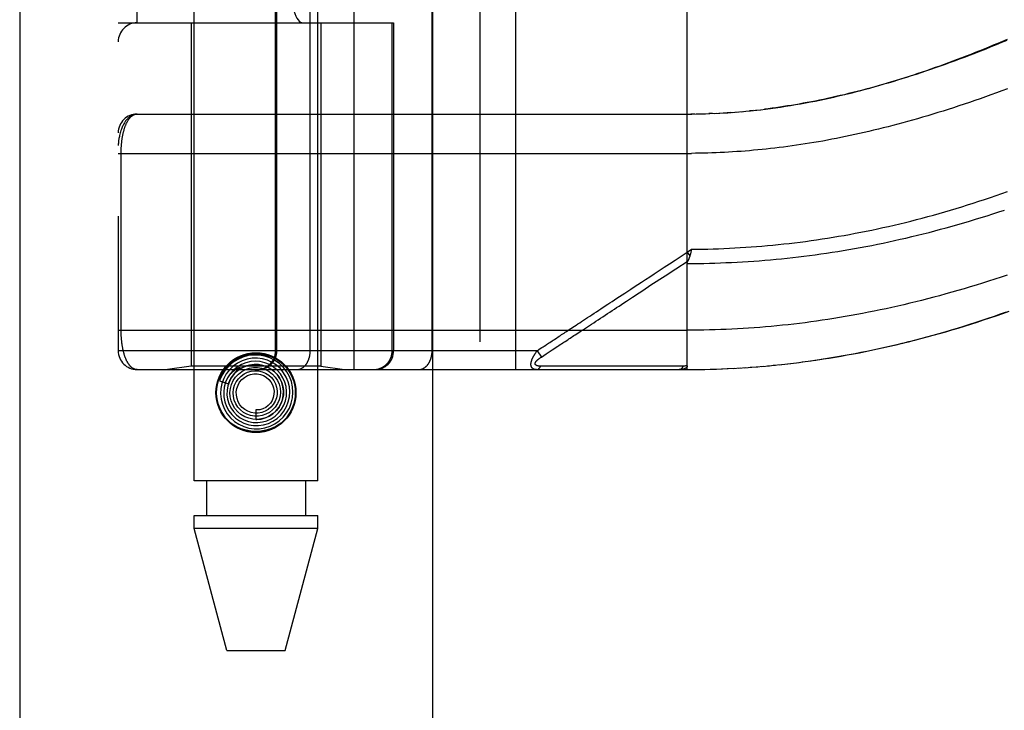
# Model space of a CAD drawing. Header units: inches. Extents: x 0 to 221, y 0 to 143.
# Tile 58 of 256: x 37.2 to 38.76, y 57.18 to 58.28. Entities that reach past the tile are written whole.
import ezdxf

# ---------------------------------------------------------------- set-up
doc = ezdxf.new("R2010")
doc.units = ezdxf.units.IN
doc.header["$LTSCALE"] = 12.142857
doc.header["$MEASUREMENT"] = 0
doc.linetypes.add('HIDDEN', pattern=[0.2, 0.1, -0.1])
doc.layers.get('0').update_dxf_attribs({"linetype": 'CONTINUOUS'})
doc.layers.add('LEFTHAND_DOOR_ASSEMBLY', color=7, linetype='CONTINUOUS')

msp = doc.modelspace()

# ---------------------------------------------------------------- linework, layer by layer
at = {"color": 3, "linetype": 'Continuous'}
msp.add_line((37.1972, 110.0793), (37.1972, 33.5496), dxfattribs=at)
at = {"layer": 'LEFTHAND_DOOR_ASSEMBLY', "color": 3, "linetype": 'Continuous'}
msp.add_line((37.853, 105.1206), (37.853, 33.7706), dxfattribs=at)
at = {"layer": 'LEFTHAND_DOOR_ASSEMBLY', "color": 8, "linetype": 'HIDDEN'}
for p, q in [((37.928, 105.1206), (37.928, 33.7706)), ((37.4745, 57.5426), (37.4745, 60.725)), ((37.6705, 57.5426), (37.6705, 60.725)), ((37.7287, 57.7193), (37.7287, 60.4218)), ((37.9852, 57.7193), (37.9852, 60.4218)), ((37.3537, 60.3918), (37.3537, 57.7493)), ((37.6037, 57.7493), (37.6037, 60.3918)), ((37.6057, 57.7493), (37.6057, 60.3918)), ((37.6587, 57.7493), (37.6587, 60.3918)), ((37.8523, 57.7493), (37.8523, 60.3918)), ((37.3837, 58.2706), (37.3837, 59.8706)), ((37.6962, 59.8706), (37.6962, 58.2706)), ((37.7421, 59.8706), (37.7421, 58.2706)), ((38.2575, 57.7193), (38.2575, 58.3841)), ((37.3537, 58.2706), (37.7912, 58.2706)), ((37.4695, 58.2706), (37.4695, 57.7246)), ((37.6755, 58.2706), (37.6755, 57.7246)), ((37.7889, 57.7493), (37.7889, 58.2706)), ((37.7912, 58.2706), (37.7912, 57.7493)), ((38.3288, 58.1282), (38.3386, 58.1289)), ((38.3359, 58.1287), (38.3445, 58.1295)), ((38.3623, 58.1312), (38.3563, 58.1306)), ((38.3657, 58.1316), (38.3742, 58.1325)), ((37.3837, 58.1256), (38.2575, 58.1256)), ((38.269, 58.1257), (38.2632, 58.1256)), ((38.2718, 58.1257), (38.2805, 58.1259)), ((38.279, 58.1258), (38.2863, 58.126)), ((38.2978, 58.1264), (38.292, 58.1262)), ((38.3006, 58.1265), (38.3094, 58.127)), ((38.3077, 58.1269), (38.3152, 58.1273)), ((38.3269, 58.1281), (38.3211, 58.1277)), ((37.3537, 58.0631), (38.264, 58.0631)), ((37.3583, 57.781), (37.3583, 58.0631)), ((38.2575, 57.9061), (38.2643, 57.9106)), ((38.2643, 57.9106), (38.2636, 57.9076)), ((38.2575, 57.9061), (38.2616, 57.8999)), ((38.2633, 57.9063), (38.263, 57.9051)), ((38.2636, 57.9076), (38.2633, 57.9063)), ((38.1811, 57.8414), (38.187, 57.8453)), ((38.0927, 57.7833), (38.1055, 57.7917)), ((37.3537, 57.7818), (38.2575, 57.7818)), ((38.0241, 57.7526), (38.0265, 57.7542)), ((38.0427, 57.7505), (38.0519, 57.7565)), ((38.0191, 57.7493), (37.3537, 57.7493)), ((38.0191, 57.7493), (38.0217, 57.751)), ((38.0191, 57.7493), (38.0258, 57.7393)), ((38.0217, 57.751), (38.0241, 57.7526)), ((38.0258, 57.7393), (38.0332, 57.7442)), ((38.0332, 57.7442), (38.0411, 57.7494)), ((38.0411, 57.7494), (38.0427, 57.7505)), ((37.4695, 57.7246), (37.432, 57.7193)), ((37.6755, 57.7246), (37.4695, 57.7246)), ((37.6755, 57.7246), (37.713, 57.7193)), ((38.029, 57.7248), (38.0246, 57.7248)), ((38.0379, 57.7249), (38.029, 57.7248)), ((38.0697, 57.7249), (38.0379, 57.7249)), ((38.0748, 57.7249), (38.0697, 57.7249)), ((38.2389, 57.725), (38.2274, 57.725)), ((38.2514, 57.725), (38.2389, 57.725)), ((38.3394, 57.7218), (38.3508, 57.7225)), ((38.3485, 57.7223), (38.3601, 57.7232)), ((38.3576, 57.723), (38.3695, 57.7239)), ((38.3667, 57.7237), (38.3789, 57.7247)), ((38.3759, 57.7244), (38.3883, 57.7255)), ((38.385, 57.7252), (38.3977, 57.7264)), ((38.3942, 57.7261), (38.4071, 57.7274)), ((38.4034, 57.727), (38.4166, 57.7285)), ((38.4126, 57.728), (38.426, 57.7296)), ((38.4218, 57.7291), (38.4355, 57.7308)), ((38.431, 57.7302), (38.4449, 57.732)), ((38.4402, 57.7314), (38.4544, 57.7333)), ((38.4495, 57.7327), (38.4639, 57.7347)), ((38.4588, 57.734), (38.4734, 57.7362)), ((37.3837, 57.7193), (38.2575, 57.7193)), ((37.5427, 57.7181), (37.5423, 57.7177)), ((37.5431, 57.7185), (37.5427, 57.7181)), ((37.5442, 57.7195), (37.5437, 57.719)), ((37.5452, 57.7204), (37.5442, 57.7195)), ((37.5457, 57.7208), (37.5452, 57.7204)), ((38.2575, 57.7193), (38.2667, 57.7194)), ((38.2666, 57.7194), (38.2761, 57.7195)), ((38.2756, 57.7195), (38.2854, 57.7196)), ((38.2847, 57.7196), (38.2947, 57.7198)), ((38.2938, 57.7198), (38.304, 57.7201)), ((38.3029, 57.7201), (38.3134, 57.7205)), ((38.312, 57.7204), (38.3227, 57.7209)), ((38.3211, 57.7208), (38.3321, 57.7214)), ((38.3302, 57.7213), (38.3414, 57.7219)), ((37.5145, 57.7014), (37.5287, 57.6968)), ((37.5725, 57.6551), (37.5725, 57.6401)), ((37.6705, 57.5426), (37.4745, 57.5426)), ((37.494, 57.5426), (37.494, 57.4876)), ((37.651, 57.5426), (37.651, 57.4876)), ((37.4745, 57.4667), (37.4745, 57.4876)), ((37.4745, 57.4876), (37.6705, 57.4876)), ((37.6705, 57.4667), (37.6705, 57.4876)), ((37.526, 57.2726), (37.4745, 57.4667)), ((37.6705, 57.4667), (37.4745, 57.4667)), ((37.619, 57.2726), (37.6705, 57.4667)), ((37.526, 57.2726), (37.619, 57.2726))]:
    msp.add_line(p, q, dxfattribs=at)
for points in [[(38.3736, 58.1325), (38.3816, 58.1334), (38.3896, 58.1345), (38.3977, 58.1356), (38.4057, 58.1367), (38.4137, 58.1379), (38.4217, 58.1392), (38.4296, 58.1405), (38.4374, 58.1419), (38.4452, 58.1433), (38.453, 58.1448), (38.4606, 58.1463), (38.4682, 58.1478), (38.4757, 58.1494), (38.483, 58.151), (38.4903, 58.1526), (38.4976, 58.1543), (38.5048, 58.156), (38.512, 58.1577), (38.5192, 58.1595), (38.5263, 58.1613), (38.5334, 58.1632), (38.5405, 58.165), (38.5476, 58.1669), (38.5546, 58.1689), (38.5616, 58.1709), (38.5686, 58.1729), (38.5756, 58.175), (38.5826, 58.1771), (38.5896, 58.1792), (38.5965, 58.1813), (38.6034, 58.1835), (38.6104, 58.1858), (38.6173, 58.188), (38.6242, 58.1903), (38.6312, 58.1926), (38.6381, 58.195), (38.645, 58.1974), (38.652, 58.1999), (38.659, 58.2023), (38.6659, 58.2049), (38.6729, 58.2074), (38.6799, 58.21), (38.687, 58.2127), (38.694, 58.2154), (38.7011, 58.2181), (38.7082, 58.2209), (38.7153, 58.2237), (38.7225, 58.2265), (38.7296, 58.2294), (38.7368, 58.2324), (38.7441, 58.2354), (38.7514, 58.2384), (38.7587, 58.2415), (38.766, 58.2446)], [(38.765, 58.2427), (38.7565, 58.2392), (38.7481, 58.2357), (38.7398, 58.2323), (38.7315, 58.2289), (38.7233, 58.2256), (38.7151, 58.2224), (38.7069, 58.2193), (38.6988, 58.2162), (38.6908, 58.2131), (38.6828, 58.2102), (38.6749, 58.2073), (38.667, 58.2044), (38.6592, 58.2016), (38.6514, 58.1989), (38.6437, 58.1962), (38.636, 58.1936), (38.6284, 58.1911), (38.6209, 58.1886), (38.6134, 58.1862), (38.6059, 58.1838), (38.5985, 58.1815), (38.5912, 58.1792), (38.5839, 58.177), (38.5767, 58.1749), (38.5695, 58.1728), (38.5624, 58.1708), (38.5553, 58.1688), (38.5482, 58.1668), (38.5413, 58.165), (38.5343, 58.1631), (38.5274, 58.1614), (38.5206, 58.1596), (38.5138, 58.158), (38.507, 58.1563), (38.5003, 58.1548), (38.4937, 58.1532), (38.487, 58.1517), (38.4805, 58.1503), (38.4739, 58.1489), (38.4674, 58.1476), (38.461, 58.1463), (38.4546, 58.145), (38.4482, 58.1438), (38.4418, 58.1426), (38.4355, 58.1415), (38.4293, 58.1404), (38.423, 58.1394), (38.4168, 58.1384), (38.4106, 58.1374), (38.4045, 58.1365)], [(38.7661, 58.1659), (38.7573, 58.1626), (38.7485, 58.1594), (38.7398, 58.1562), (38.7312, 58.1531), (38.7226, 58.15), (38.7141, 58.147), (38.7056, 58.1441), (38.6971, 58.1412), (38.6887, 58.1384), (38.6804, 58.1357), (38.6721, 58.133), (38.6639, 58.1304), (38.6557, 58.1278), (38.6475, 58.1253), (38.6394, 58.1229), (38.6314, 58.1205), (38.6234, 58.1181), (38.6154, 58.1159), (38.6075, 58.1136), (38.5997, 58.1115), (38.5919, 58.1094), (38.5841, 58.1073), (38.5764, 58.1053), (38.5687, 58.1034), (38.5611, 58.1015), (38.5535, 58.0997), (38.546, 58.0979), (38.5385, 58.0961), (38.5311, 58.0944), (38.5237, 58.0928), (38.5163, 58.0912), (38.509, 58.0897), (38.5017, 58.0882), (38.4945, 58.0868), (38.4872, 58.0854), (38.4801, 58.084), (38.4729, 58.0827), (38.4658, 58.0815), (38.4588, 58.0803), (38.4517, 58.0791), (38.4447, 58.078), (38.4378, 58.0769), (38.4308, 58.0759), (38.4239, 58.0749), (38.417, 58.0739), (38.4102, 58.073)], [(38.3431, 58.1293), (38.3504, 58.13), (38.3579, 58.1307), (38.3682, 58.1318)], [(38.4045, 58.1365), (38.3984, 58.1356), (38.3923, 58.1348), (38.3862, 58.134), (38.3802, 58.1332)], [(37.3837, 58.1256), (37.383, 58.1256), (37.3824, 58.1255), (37.3817, 58.1255), (37.381, 58.1254), (37.3803, 58.1253), (37.3796, 58.1251), (37.379, 58.1249), (37.3783, 58.1247), (37.3776, 58.1245), (37.3769, 58.1242), (37.3762, 58.1239), (37.3755, 58.1236), (37.3748, 58.1232), (37.374, 58.1228), (37.3733, 58.1224), (37.3726, 58.1219), (37.3719, 58.1214), (37.3712, 58.1208), (37.3705, 58.1202), (37.3698, 58.1195), (37.3691, 58.1188), (37.3684, 58.1181), (37.3677, 58.1173), (37.367, 58.1165), (37.3662, 58.1156), (37.3655, 58.1146), (37.3648, 58.1136), (37.3641, 58.1125), (37.3635, 58.1114), (37.3628, 58.1102), (37.3621, 58.1089), (37.3614, 58.1076), (37.3607, 58.1061), (37.3601, 58.1046), (37.3594, 58.103), (37.3587, 58.1013), (37.3581, 58.0994), (37.3575, 58.0975), (37.3569, 58.0955), (37.3563, 58.0935), (37.3559, 58.0915), (37.3555, 58.0897), (37.3551, 58.0881), (37.3549, 58.0865), (37.3546, 58.0851), (37.3544, 58.0838), (37.3543, 58.0827), (37.3541, 58.0816), (37.354, 58.0807), (37.3539, 58.0798), (37.3539, 58.079), (37.3538, 58.0782), (37.3538, 58.0775), (37.3537, 58.0768), (37.3537, 58.0762), (37.3537, 58.0756)], [(37.3583, 58.0631), (37.3583, 58.0639), (37.3583, 58.0647), (37.3583, 58.0655), (37.3584, 58.0664), (37.3584, 58.0672), (37.3584, 58.068), (37.3584, 58.0688), (37.3584, 58.0697), (37.3585, 58.0705), (37.3585, 58.0713), (37.3586, 58.0722), (37.3586, 58.073), (37.3587, 58.0739), (37.3587, 58.0747), (37.3588, 58.0756), (37.3589, 58.0764), (37.3589, 58.0773), (37.359, 58.0782), (37.3591, 58.079), (37.3592, 58.0799), (37.3593, 58.0808), (37.3594, 58.0816), (37.3595, 58.0825), (37.3596, 58.0834), (37.3597, 58.0843), (37.3598, 58.0852), (37.36, 58.0861), (37.3601, 58.087), (37.3602, 58.0879), (37.3604, 58.0887), (37.3605, 58.0896), (37.3607, 58.0905), (37.3609, 58.0914), (37.361, 58.0922), (37.3612, 58.0931), (37.3614, 58.094), (37.3616, 58.0948), (37.3618, 58.0957), (37.362, 58.0965), (37.3622, 58.0974), (37.3624, 58.0982), (37.3626, 58.0991), (37.3629, 58.0999), (37.3631, 58.1007), (37.3634, 58.1015), (37.3636, 58.1024), (37.3639, 58.1032), (37.3641, 58.104), (37.3644, 58.1048), (37.3647, 58.1056), (37.365, 58.1063), (37.3653, 58.1071), (37.3656, 58.1079), (37.3659, 58.1086), (37.3662, 58.1094), (37.3665, 58.1101), (37.3668, 58.1108), (37.3672, 58.1115), (37.3675, 58.1122), (37.3679, 58.1129), (37.3683, 58.1136), (37.3686, 58.1143), (37.369, 58.1149), (37.3694, 58.1156), (37.3698, 58.1162), (37.3702, 58.1168), (37.3706, 58.1174), (37.371, 58.118), (37.3715, 58.1185), (37.3719, 58.1191), (37.3724, 58.1196), (37.3728, 58.1201), (37.3733, 58.1206), (37.3738, 58.1211), (37.3742, 58.1215), (37.3747, 58.122), (37.3752, 58.1224), (37.3757, 58.1228), (37.3763, 58.1231), (37.3768, 58.1235), (37.3773, 58.1238), (37.3779, 58.1241), (37.3784, 58.1244), (37.379, 58.1246), (37.3795, 58.1248), (37.3801, 58.125), (37.3807, 58.1252), (37.3813, 58.1253), (37.3819, 58.1254), (37.3825, 58.1255), (37.3831, 58.1256), (37.3837, 58.1256)], [(38.2575, 58.1256), (38.2646, 58.1256), (38.2747, 58.1257)], [(38.2862, 58.126), (38.2934, 58.1263), (38.3036, 58.1267)], [(38.3148, 58.1273), (38.3218, 58.1277), (38.3327, 58.1285)], [(38.4102, 58.073), (38.4034, 58.0722), (38.3966, 58.0714), (38.3898, 58.0706), (38.383, 58.0698), (38.3763, 58.0691), (38.3696, 58.0685), (38.3629, 58.0679), (38.3562, 58.0673), (38.3495, 58.0667), (38.3429, 58.0662), (38.3363, 58.0658), (38.3296, 58.0653), (38.323, 58.0649), (38.3165, 58.0646), (38.3099, 58.0643), (38.3033, 58.064), (38.2967, 58.0638), (38.2902, 58.0636), (38.2836, 58.0634), (38.2771, 58.0633), (38.2705, 58.0632), (38.264, 58.0631)], [(38.2643, 57.9106), (38.2729, 57.9107), (38.2814, 57.9108), (38.29, 57.911), (38.2986, 57.9112), (38.3072, 57.9115), (38.3158, 57.9118), (38.3244, 57.9122), (38.333, 57.9127), (38.3416, 57.9132), (38.3503, 57.9137), (38.3589, 57.9143), (38.3675, 57.9149), (38.3761, 57.9157), (38.3848, 57.9164), (38.3934, 57.9172), (38.4021, 57.9181), (38.4107, 57.919), (38.4194, 57.92), (38.4281, 57.921), (38.4368, 57.9221), (38.4455, 57.9232), (38.4542, 57.9244), (38.4629, 57.9257), (38.4716, 57.927), (38.4803, 57.9283), (38.4891, 57.9297), (38.4978, 57.9312), (38.5066, 57.9327), (38.5154, 57.9343), (38.5242, 57.936), (38.533, 57.9377), (38.5418, 57.9394), (38.5506, 57.9412), (38.5595, 57.9431), (38.5683, 57.945), (38.5772, 57.947), (38.5861, 57.9491), (38.595, 57.9512), (38.6039, 57.9533), (38.6128, 57.9555), (38.6217, 57.9578), (38.6307, 57.9601), (38.6396, 57.9625), (38.6486, 57.965), (38.6576, 57.9675), (38.6666, 57.9701), (38.6756, 57.9727), (38.6846, 57.9754), (38.6936, 57.9781), (38.7026, 57.981), (38.7117, 57.9838), (38.7207, 57.9868), (38.7298, 57.9897), (38.7389, 57.9928), (38.7479, 57.9959), (38.757, 57.9991), (38.7661, 58.0023)], [(38.2575, 57.888), (38.2662, 57.888), (38.275, 57.8881), (38.2838, 57.8882), (38.2926, 57.8884), (38.3014, 57.8887), (38.3102, 57.8889), (38.319, 57.8893), (38.3278, 57.8897), (38.3366, 57.8901), (38.3454, 57.8906), (38.3543, 57.8912), (38.3631, 57.8918), (38.3719, 57.8924), (38.3808, 57.8931), (38.3896, 57.8939), (38.3985, 57.8947), (38.4073, 57.8956), (38.4162, 57.8965), (38.4251, 57.8975), (38.434, 57.8985), (38.4429, 57.8996), (38.4518, 57.9007), (38.4607, 57.9019), (38.4696, 57.9031), (38.4785, 57.9044), (38.4875, 57.9058), (38.4965, 57.9072), (38.5054, 57.9087), (38.5144, 57.9102), (38.5234, 57.9118), (38.5324, 57.9134), (38.5414, 57.9151), (38.5505, 57.9168), (38.5595, 57.9186), (38.5686, 57.9205), (38.5776, 57.9224), (38.5867, 57.9244), (38.5958, 57.9264), (38.6049, 57.9285), (38.614, 57.9307), (38.6232, 57.9329), (38.6323, 57.9351), (38.6415, 57.9375), (38.6507, 57.9398), (38.6599, 57.9423), (38.669, 57.9448), (38.6783, 57.9473), (38.6875, 57.95), (38.6967, 57.9526), (38.7059, 57.9554), (38.7152, 57.9582), (38.7245, 57.961), (38.7337, 57.9639), (38.743, 57.9669), (38.7523, 57.9699), (38.7616, 57.973)], [(38.1241, 57.8184), (38.1312, 57.8231), (38.1348, 57.8255), (38.1384, 57.8278), (38.1421, 57.8302), (38.1458, 57.8327), (38.1497, 57.8353), (38.1539, 57.838), (38.1582, 57.8409), (38.1629, 57.8439), (38.1678, 57.8472), (38.1732, 57.8507), (38.1788, 57.8544), (38.1849, 57.8584), (38.1913, 57.8626), (38.1981, 57.867), (38.2052, 57.8718), (38.2128, 57.8767), (38.2208, 57.882), (38.2293, 57.8876), (38.2382, 57.8934), (38.2476, 57.8996), (38.2575, 57.9061)], [(38.2616, 57.8999), (38.2614, 57.8993), (38.2612, 57.8987), (38.261, 57.8981), (38.2608, 57.8976), (38.2606, 57.897), (38.2604, 57.8965), (38.2602, 57.8959), (38.26, 57.8954), (38.2598, 57.8949), (38.2596, 57.8943), (38.2594, 57.8938), (38.2592, 57.8933), (38.2589, 57.8928)], [(38.263, 57.9051), (38.2627, 57.9039), (38.2625, 57.9033), (38.2624, 57.9027), (38.2622, 57.9022), (38.2621, 57.9016), (38.2619, 57.901), (38.2617, 57.9004), (38.2616, 57.8999)], [(38.2223, 57.8685), (38.2395, 57.8797), (38.2587, 57.8924)], [(38.2575, 57.888), (38.2575, 57.8882), (38.2575, 57.8884), (38.2575, 57.8886), (38.2575, 57.8888), (38.2575, 57.8891), (38.2576, 57.8893), (38.2576, 57.8895), (38.2577, 57.8897), (38.2577, 57.8899), (38.2578, 57.8901), (38.2578, 57.8903), (38.2579, 57.8906), (38.258, 57.8908), (38.2581, 57.891), (38.2582, 57.8912), (38.2583, 57.8914), (38.2584, 57.8917), (38.2585, 57.8919), (38.2586, 57.8921), (38.2589, 57.8928)], [(38.187, 57.8453), (38.1999, 57.8538), (38.2223, 57.8685)], [(38.7658, 57.8696), (38.7559, 57.8663), (38.746, 57.863), (38.7362, 57.8598), (38.7264, 57.8567), (38.7166, 57.8537), (38.7068, 57.8507), (38.6971, 57.8478), (38.6874, 57.8449), (38.6777, 57.8422), (38.6681, 57.8395), (38.6584, 57.8368), (38.6489, 57.8343), (38.6393, 57.8318), (38.6298, 57.8293), (38.6203, 57.827), (38.6108, 57.8247), (38.6014, 57.8224), (38.5919, 57.8203), (38.5826, 57.8181), (38.5732, 57.8161), (38.5639, 57.8141), (38.5546, 57.8122), (38.5453, 57.8104), (38.536, 57.8086), (38.5268, 57.8068), (38.5176, 57.8052), (38.5084, 57.8035), (38.4992, 57.802), (38.4901, 57.8005), (38.4809, 57.7991), (38.4718, 57.7977), (38.4628, 57.7964), (38.4537, 57.7951), (38.4446, 57.7939), (38.4356, 57.7928), (38.4266, 57.7917), (38.4176, 57.7907), (38.4086, 57.7897), (38.3997, 57.7888), (38.3907, 57.788), (38.3818, 57.7872), (38.3728, 57.7864), (38.3639, 57.7858), (38.355, 57.7851), (38.3461, 57.7846), (38.3372, 57.784), (38.3283, 57.7836), (38.3195, 57.7832)], [(38.1055, 57.7917), (38.1089, 57.7939), (38.1124, 57.7962), (38.116, 57.7986), (38.1197, 57.801), (38.1234, 57.8034), (38.1271, 57.8059), (38.1307, 57.8083), (38.1344, 57.8107), (38.138, 57.8131), (38.1417, 57.8154), (38.1453, 57.8179), (38.1491, 57.8203), (38.1529, 57.8229), (38.1569, 57.8255), (38.1612, 57.8283), (38.1657, 57.8312), (38.1705, 57.8344), (38.1811, 57.8414)], [(38.076, 57.7868), (38.0811, 57.7901), (38.0838, 57.7919), (38.0867, 57.7938), (38.0897, 57.7958), (38.0929, 57.7979), (38.0961, 57.8), (38.0993, 57.8021), (38.1027, 57.8044), (38.1062, 57.8066), (38.1097, 57.8089), (38.1133, 57.8113), (38.1169, 57.8137), (38.1205, 57.816), (38.1241, 57.8184)], [(38.468, 57.7353), (38.4773, 57.7368), (38.4866, 57.7383), (38.496, 57.7399), (38.5053, 57.7415), (38.5147, 57.7432), (38.524, 57.7449), (38.5334, 57.7468), (38.5429, 57.7487), (38.5523, 57.7506), (38.5618, 57.7527), (38.5713, 57.7548), (38.5808, 57.7569), (38.5903, 57.7592), (38.5999, 57.7615), (38.6094, 57.7638), (38.619, 57.7663), (38.6287, 57.7688), (38.6383, 57.7714), (38.648, 57.774), (38.6577, 57.7768), (38.6674, 57.7796), (38.6771, 57.7824), (38.6869, 57.7854), (38.6967, 57.7884), (38.7065, 57.7915), (38.7162, 57.7946), (38.726, 57.7978), (38.7357, 57.8011), (38.7454, 57.8044), (38.7551, 57.8077), (38.7648, 57.8111)], [(38.4734, 57.7362), (38.483, 57.7377), (38.4925, 57.7392), (38.5021, 57.7409), (38.5117, 57.7426), (38.5213, 57.7444), (38.5309, 57.7462), (38.5405, 57.7482), (38.5502, 57.7501), (38.5599, 57.7522), (38.5696, 57.7543), (38.5793, 57.7565), (38.5891, 57.7588), (38.5989, 57.7611), (38.6087, 57.7635), (38.6185, 57.766), (38.6284, 57.7686), (38.6382, 57.7712), (38.6481, 57.7739), (38.6581, 57.7767), (38.668, 57.7795), (38.678, 57.7825), (38.688, 57.7854), (38.698, 57.7885), (38.708, 57.7917), (38.7181, 57.7949), (38.7282, 57.7982), (38.7383, 57.8015), (38.7484, 57.805), (38.7586, 57.8085), (38.7687, 57.8121)], [(38.058, 57.7749), (38.0618, 57.7774), (38.0637, 57.7787), (38.0657, 57.78), (38.0676, 57.7813), (38.0696, 57.7826), (38.0716, 57.7839), (38.0738, 57.7853), (38.076, 57.7868)], [(37.3837, 57.7193), (37.3831, 57.7194), (37.3825, 57.7194), (37.3819, 57.7195), (37.3813, 57.7196), (37.3807, 57.7197), (37.3802, 57.7199), (37.3796, 57.7201), (37.3791, 57.7203), (37.3785, 57.7205), (37.378, 57.7208), (37.3775, 57.721), (37.3769, 57.7213), (37.3764, 57.7217), (37.3759, 57.722), (37.3754, 57.7224), (37.3749, 57.7228), (37.3744, 57.7232), (37.374, 57.7236), (37.3735, 57.7241), (37.3731, 57.7246), (37.3726, 57.725), (37.3722, 57.7255), (37.3717, 57.7261), (37.3713, 57.7266), (37.3709, 57.7272), (37.3705, 57.7277), (37.3701, 57.7283), (37.3697, 57.7289), (37.3693, 57.7295), (37.3689, 57.7302), (37.3685, 57.7308), (37.3682, 57.7315), (37.3678, 57.7321), (37.3675, 57.7328), (37.3671, 57.7335), (37.3668, 57.7342), (37.3665, 57.7349), (37.3662, 57.7356), (37.3659, 57.7363), (37.3656, 57.7371), (37.3653, 57.7378), (37.365, 57.7386), (37.3647, 57.7393), (37.3644, 57.7401), (37.3642, 57.7409), (37.3639, 57.7416), (37.3636, 57.7424), (37.3634, 57.7432), (37.3632, 57.744), (37.3629, 57.7448), (37.3627, 57.7456), (37.3625, 57.7465), (37.3623, 57.7473), (37.3621, 57.7481), (37.3619, 57.7489), (37.3617, 57.7498), (37.3615, 57.7506), (37.3613, 57.7515), (37.3611, 57.7523), (37.3609, 57.7532), (37.3608, 57.754), (37.3606, 57.7549), (37.3605, 57.7557), (37.3603, 57.7566), (37.3602, 57.7574), (37.36, 57.7583), (37.3599, 57.7592), (37.3598, 57.76), (37.3597, 57.7609), (37.3596, 57.7618), (37.3595, 57.7626), (37.3594, 57.7635), (37.3593, 57.7643), (37.3592, 57.7652), (37.3591, 57.7661), (37.359, 57.7669), (37.3589, 57.7677), (37.3589, 57.7686), (37.3588, 57.7694), (37.3587, 57.7703), (37.3587, 57.7711), (37.3586, 57.7719), (37.3586, 57.7727), (37.3585, 57.7736), (37.3585, 57.7744), (37.3584, 57.7752), (37.3584, 57.7761), (37.3584, 57.7769), (37.3584, 57.7777), (37.3584, 57.7785), (37.3583, 57.7794), (37.3583, 57.7802), (37.3583, 57.781)], [(38.0465, 57.7673), (38.0502, 57.7698), (38.0522, 57.7711), (38.0541, 57.7724), (38.056, 57.7736), (38.058, 57.7749)], [(38.0676, 57.7668), (38.0695, 57.7681), (38.0715, 57.7694), (38.0735, 57.7706), (38.0755, 57.772), (38.0775, 57.7733), (38.0797, 57.7747), (38.082, 57.7762), (38.0844, 57.7778), (38.087, 57.7795), (38.0898, 57.7813), (38.0927, 57.7833)], [(38.3195, 57.7832), (38.3106, 57.7828), (38.3017, 57.7825), (38.2929, 57.7823), (38.284, 57.7821), (38.2752, 57.7819), (38.2663, 57.7819), (38.2575, 57.7818)], [(38.0265, 57.7542), (38.0288, 57.7557), (38.0301, 57.7565)], [(38.0301, 57.7565), (38.0327, 57.7583), (38.0341, 57.7592)], [(38.0341, 57.7592), (38.0373, 57.7613), (38.039, 57.7625)], [(38.039, 57.7625), (38.0427, 57.7649), (38.0446, 57.7661), (38.0465, 57.7673)], [(38.0519, 57.7565), (38.0538, 57.7577), (38.0558, 57.759), (38.0577, 57.7603), (38.0597, 57.7616), (38.0616, 57.7629), (38.0636, 57.7642), (38.0676, 57.7668)], [(37.5188, 57.7165), (37.5235, 57.7228), (37.5289, 57.7284), (37.5351, 57.7332), (37.5419, 57.7371), (37.5492, 57.7402), (37.5568, 57.7423), (37.5646, 57.7436), (37.5725, 57.744), (37.5804, 57.7436), (37.5882, 57.7423), (37.5958, 57.7402), (37.603, 57.7371), (37.6099, 57.7332), (37.6161, 57.7284), (37.6215, 57.7228), (37.6261, 57.7165)], [(37.6025, 57.6331), (37.6096, 57.6379), (37.6158, 57.6438), (37.6212, 57.6506), (37.6255, 57.6581), (37.6286, 57.6661), (37.6306, 57.6745), (37.6312, 57.6832), (37.6306, 57.6918), (37.6287, 57.7003), (37.6256, 57.7084), (37.6214, 57.716), (37.616, 57.7229), (37.6097, 57.729), (37.6026, 57.734), (37.5947, 57.738), (37.5864, 57.7408), (37.5778, 57.7423), (37.569, 57.7425), (37.5602, 57.7415), (37.5517, 57.7392), (37.5436, 57.7356), (37.5361, 57.7309)], [(37.576, 57.7193), (37.5766, 57.7193), (37.5773, 57.7194), (37.5779, 57.7194), (37.5786, 57.7195), (37.5792, 57.7195), (37.5798, 57.7196), (37.5805, 57.7197), (37.5811, 57.7198), (37.5818, 57.7199), (37.5824, 57.7201), (37.583, 57.7202), (37.5837, 57.7204), (37.5843, 57.7205), (37.5849, 57.7207), (37.5855, 57.7209), (37.5861, 57.7211), (37.5867, 57.7214), (37.5873, 57.7216), (37.5879, 57.7219), (37.5885, 57.7222), (37.5891, 57.7224), (37.5897, 57.7227), (37.5902, 57.723), (37.5908, 57.7234), (37.5914, 57.7237), (37.5919, 57.724), (37.5925, 57.7244), (37.593, 57.7248), (37.5935, 57.7251), (37.594, 57.7255), (37.5946, 57.7259), (37.5951, 57.7264), (37.5955, 57.7268), (37.596, 57.7272), (37.5965, 57.7277), (37.597, 57.7281), (37.5974, 57.7286), (37.5979, 57.7291), (37.5983, 57.7296), (37.5987, 57.7301), (37.5991, 57.7306), (37.5995, 57.7311), (37.5999, 57.7316), (37.6003, 57.7321), (37.6007, 57.7327), (37.601, 57.7332), (37.6013, 57.7338), (37.6017, 57.7343), (37.602, 57.7349), (37.6023, 57.7355), (37.6026, 57.7361), (37.6029, 57.7367), (37.6031, 57.7373), (37.6034, 57.7379), (37.6036, 57.7385), (37.6039, 57.7391), (37.6041, 57.7397), (37.6043, 57.7403), (37.6045, 57.7409), (37.6046, 57.7416), (37.6048, 57.7422), (37.605, 57.7428), (37.6051, 57.7435), (37.6052, 57.7441), (37.6053, 57.7448), (37.6054, 57.7454), (37.6055, 57.7461), (37.6055, 57.7467), (37.6056, 57.7474), (37.6056, 57.748), (37.6056, 57.7487), (37.6057, 57.7493)], [(37.6375, 57.7193), (37.638, 57.7193), (37.6384, 57.7194), (37.6389, 57.7194), (37.6394, 57.7195), (37.6398, 57.7195), (37.6403, 57.7196), (37.6407, 57.7197), (37.6412, 57.7198), (37.6416, 57.7199), (37.6421, 57.7201), (37.6425, 57.7202), (37.643, 57.7204), (37.6434, 57.7205), (37.6439, 57.7207), (37.6443, 57.7209), (37.6448, 57.7211), (37.6452, 57.7214), (37.6456, 57.7216), (37.6461, 57.7219), (37.6465, 57.7222), (37.6469, 57.7224), (37.6473, 57.7227), (37.6477, 57.723), (37.6481, 57.7234), (37.6485, 57.7237), (37.6489, 57.724), (37.6493, 57.7244), (37.6497, 57.7248), (37.6501, 57.7251), (37.6504, 57.7255), (37.6508, 57.7259), (37.6511, 57.7264), (37.6515, 57.7268), (37.6518, 57.7272), (37.6522, 57.7277), (37.6525, 57.7281), (37.6528, 57.7286), (37.6531, 57.7291), (37.6535, 57.7296), (37.6538, 57.7301), (37.6541, 57.7306), (37.6543, 57.7311), (37.6546, 57.7316), (37.6549, 57.7321), (37.6551, 57.7327), (37.6554, 57.7332), (37.6556, 57.7338), (37.6559, 57.7343), (37.6561, 57.7349), (37.6563, 57.7355), (37.6565, 57.7361), (37.6567, 57.7367), (37.6569, 57.7373), (37.6571, 57.7379), (37.6573, 57.7385), (37.6574, 57.7391), (37.6576, 57.7397), (37.6577, 57.7403), (37.6579, 57.7409), (37.658, 57.7416), (37.6581, 57.7422), (37.6582, 57.7428), (37.6583, 57.7435), (37.6584, 57.7441), (37.6585, 57.7448), (37.6585, 57.7454), (37.6586, 57.7461), (37.6586, 57.7467), (37.6587, 57.7474), (37.6587, 57.748), (37.6587, 57.7487), (37.6587, 57.7493)], [(37.7592, 57.7193), (37.7599, 57.7193), (37.7605, 57.7194), (37.7612, 57.7194), (37.7618, 57.7195), (37.7624, 57.7195), (37.7631, 57.7196), (37.7637, 57.7197), (37.7644, 57.7198), (37.765, 57.7199), (37.7656, 57.7201), (37.7663, 57.7202), (37.7669, 57.7204), (37.7675, 57.7205), (37.7681, 57.7207), (37.7688, 57.7209), (37.7694, 57.7211), (37.77, 57.7214), (37.7706, 57.7216), (37.7712, 57.7219), (37.7718, 57.7222), (37.7723, 57.7224), (37.7729, 57.7227), (37.7735, 57.723), (37.7741, 57.7234), (37.7746, 57.7237), (37.7752, 57.724), (37.7757, 57.7244), (37.7762, 57.7248), (37.7768, 57.7251), (37.7773, 57.7255), (37.7778, 57.7259), (37.7783, 57.7264), (37.7788, 57.7268), (37.7793, 57.7272), (37.7797, 57.7277), (37.7802, 57.7281), (37.7807, 57.7286), (37.7811, 57.7291), (37.7815, 57.7296), (37.7819, 57.7301), (37.7824, 57.7306), (37.7828, 57.7311), (37.7831, 57.7316), (37.7835, 57.7321), (37.7839, 57.7327), (37.7842, 57.7332), (37.7846, 57.7338), (37.7849, 57.7343), (37.7852, 57.7349), (37.7855, 57.7355), (37.7858, 57.7361), (37.7861, 57.7367), (37.7864, 57.7373), (37.7866, 57.7379), (37.7869, 57.7385), (37.7871, 57.7391), (37.7873, 57.7397), (37.7875, 57.7403), (37.7877, 57.7409), (37.7879, 57.7416), (37.788, 57.7422), (37.7882, 57.7428), (37.7883, 57.7435), (37.7884, 57.7441), (37.7885, 57.7448), (37.7886, 57.7454), (37.7887, 57.7461), (37.7888, 57.7467), (37.7888, 57.7474), (37.7889, 57.748), (37.7889, 57.7487), (37.7889, 57.7493)], [(37.831, 57.7193), (37.8315, 57.7193), (37.832, 57.7194), (37.8324, 57.7194), (37.8329, 57.7195), (37.8334, 57.7195), (37.8338, 57.7196), (37.8343, 57.7197), (37.8347, 57.7198), (37.8352, 57.7199), (37.8356, 57.7201), (37.8361, 57.7202), (37.8365, 57.7204), (37.837, 57.7205), (37.8374, 57.7207), (37.8379, 57.7209), (37.8383, 57.7211), (37.8387, 57.7214), (37.8392, 57.7216), (37.8396, 57.7219), (37.84, 57.7222), (37.8404, 57.7224), (37.8408, 57.7227), (37.8412, 57.723), (37.8416, 57.7234), (37.842, 57.7237), (37.8424, 57.724), (37.8428, 57.7244), (37.8432, 57.7248), (37.8436, 57.7251), (37.844, 57.7255), (37.8443, 57.7259), (37.8447, 57.7264), (37.845, 57.7268), (37.8454, 57.7272), (37.8457, 57.7277), (37.846, 57.7281), (37.8464, 57.7286), (37.8467, 57.7291), (37.847, 57.7296), (37.8473, 57.7301), (37.8476, 57.7306), (37.8479, 57.7311), (37.8482, 57.7316), (37.8484, 57.7321), (37.8487, 57.7327), (37.8489, 57.7332), (37.8492, 57.7338), (37.8494, 57.7343), (37.8496, 57.7349), (37.8499, 57.7355), (37.8501, 57.7361), (37.8503, 57.7367), (37.8505, 57.7373), (37.8506, 57.7379), (37.8508, 57.7385), (37.851, 57.7391), (37.8511, 57.7397), (37.8513, 57.7403), (37.8514, 57.7409), (37.8515, 57.7416), (37.8516, 57.7422), (37.8518, 57.7428), (37.8518, 57.7435), (37.8519, 57.7441), (37.852, 57.7448), (37.8521, 57.7454), (37.8521, 57.7461), (37.8522, 57.7467), (37.8522, 57.7474), (37.8522, 57.748), (37.8523, 57.7487), (37.8523, 57.7493)], [(38.018, 57.7193), (38.0175, 57.7193), (38.0171, 57.7194), (38.0167, 57.7194), (38.0163, 57.7194), (38.0159, 57.7195), (38.0156, 57.7195), (38.0153, 57.7196), (38.0149, 57.7197), (38.0146, 57.7198), (38.0143, 57.7199), (38.014, 57.72), (38.0138, 57.7201), (38.0135, 57.7202), (38.0133, 57.7203), (38.013, 57.7204), (38.0128, 57.7205), (38.0126, 57.7207), (38.0124, 57.7208), (38.0122, 57.7209), (38.012, 57.7211), (38.0118, 57.7212), (38.0117, 57.7214), (38.0115, 57.7215), (38.0113, 57.7217), (38.0112, 57.7219), (38.011, 57.722), (38.0109, 57.7222), (38.0108, 57.7224), (38.0106, 57.7225), (38.0105, 57.7227), (38.0104, 57.7229), (38.0103, 57.7231), (38.0102, 57.7233), (38.0101, 57.7235), (38.01, 57.7237), (38.0099, 57.7239), (38.0098, 57.7241), (38.0098, 57.7243), (38.0097, 57.7245), (38.0096, 57.7247), (38.0096, 57.725), (38.0095, 57.7252), (38.0095, 57.7254), (38.0094, 57.7256), (38.0094, 57.7259), (38.0094, 57.7261), (38.0093, 57.7264), (38.0093, 57.7266), (38.0093, 57.7269), (38.0093, 57.7271), (38.0093, 57.7274), (38.0093, 57.7276), (38.0093, 57.7279), (38.0093, 57.7282), (38.0093, 57.7284), (38.0093, 57.7287), (38.0093, 57.729), (38.0094, 57.7293), (38.0094, 57.7296), (38.0094, 57.7299), (38.0095, 57.7302), (38.0095, 57.7305), (38.0096, 57.7308), (38.0097, 57.7311), (38.0097, 57.7314), (38.0098, 57.7318), (38.0099, 57.7321), (38.01, 57.7324), (38.0101, 57.7328), (38.0102, 57.7331), (38.0103, 57.7335), (38.0104, 57.7338), (38.0105, 57.7342), (38.0107, 57.7345), (38.0108, 57.7349), (38.0109, 57.7353), (38.0111, 57.7357), (38.0112, 57.736), (38.0114, 57.7364), (38.0116, 57.7368), (38.0117, 57.7372), (38.0119, 57.7377), (38.0121, 57.7381), (38.0123, 57.7385), (38.0126, 57.7389), (38.0128, 57.7394), (38.013, 57.7398), (38.0133, 57.7403), (38.0135, 57.7408), (38.0138, 57.7412), (38.0141, 57.7417), (38.0144, 57.7422), (38.0147, 57.7428), (38.015, 57.7433), (38.0153, 57.7438), (38.0157, 57.7444), (38.016, 57.745), (38.0164, 57.7455), (38.0168, 57.7461), (38.0173, 57.7468), (38.0177, 57.7474), (38.0182, 57.748), (38.0187, 57.7487), (38.0191, 57.7493)], [(38.0246, 57.7248), (38.0241, 57.7248), (38.0237, 57.7248), (38.0233, 57.7248), (38.0229, 57.7249), (38.0226, 57.7249), (38.0222, 57.7249), (38.0219, 57.7249), (38.0215, 57.725), (38.0212, 57.725), (38.0209, 57.7251), (38.0207, 57.7251), (38.0204, 57.7251), (38.0201, 57.7252), (38.0199, 57.7252), (38.0197, 57.7253), (38.0194, 57.7254), (38.0192, 57.7254), (38.019, 57.7255), (38.0188, 57.7255), (38.0186, 57.7256), (38.0184, 57.7257), (38.0183, 57.7258), (38.0181, 57.7258), (38.0179, 57.7259), (38.0178, 57.726), (38.0176, 57.7261), (38.0175, 57.7261), (38.0174, 57.7262), (38.0172, 57.7263), (38.0171, 57.7264), (38.017, 57.7265), (38.0169, 57.7266), (38.0168, 57.7267), (38.0167, 57.7267), (38.0166, 57.7268), (38.0165, 57.7269), (38.0164, 57.727), (38.0164, 57.7271), (38.0163, 57.7272), (38.0162, 57.7273), (38.0162, 57.7274), (38.0161, 57.7275), (38.0161, 57.7277), (38.016, 57.7278), (38.016, 57.7279), (38.0159, 57.728), (38.0159, 57.7281), (38.0159, 57.7282), (38.0159, 57.7283), (38.0159, 57.7285), (38.0159, 57.7286), (38.0159, 57.7287), (38.0159, 57.7288), (38.0159, 57.729), (38.0159, 57.7291), (38.0159, 57.7292), (38.0159, 57.7294), (38.016, 57.7295), (38.016, 57.7297), (38.016, 57.7298), (38.0161, 57.7299), (38.0161, 57.7301), (38.0162, 57.7302), (38.0163, 57.7304), (38.0163, 57.7305), (38.0164, 57.7307), (38.0165, 57.7309), (38.0166, 57.731), (38.0167, 57.7312), (38.0168, 57.7313), (38.0169, 57.7315), (38.017, 57.7317), (38.0171, 57.7319), (38.0172, 57.732), (38.0174, 57.7322), (38.0175, 57.7324), (38.0177, 57.7326), (38.0178, 57.7328), (38.018, 57.733), (38.0182, 57.7332), (38.0183, 57.7334), (38.0185, 57.7336), (38.0187, 57.7338), (38.0189, 57.734), (38.0191, 57.7342), (38.0194, 57.7344), (38.0196, 57.7346), (38.0199, 57.7349), (38.0201, 57.7351), (38.0204, 57.7353), (38.0207, 57.7356), (38.021, 57.7358), (38.0213, 57.7361), (38.0216, 57.7363), (38.0219, 57.7366), (38.0223, 57.7369), (38.0227, 57.7372), (38.023, 57.7374), (38.0235, 57.7377), (38.0239, 57.738), (38.0243, 57.7384), (38.0248, 57.7387), (38.0253, 57.739), (38.0258, 57.7393)], [(37.5361, 57.7309), (37.5293, 57.7252), (37.5235, 57.7185), (37.5187, 57.711), (37.515, 57.7029), (37.5145, 57.7014)], [(37.5505, 57.7334), (37.5431, 57.7296), (37.5363, 57.7248), (37.5303, 57.719), (37.5253, 57.7124), (37.5213, 57.7051), (37.5184, 57.6972), (37.5167, 57.689), (37.5162, 57.6806), (37.517, 57.6723), (37.5191, 57.6641), (37.5223, 57.6563), (37.5266, 57.6491), (37.532, 57.6426), (37.5383, 57.637), (37.5454, 57.6323), (37.5531, 57.6287), (37.5613, 57.6263), (37.5697, 57.6252), (37.5783, 57.6253), (37.5867, 57.6267), (37.5948, 57.6293), (37.6025, 57.6331)], [(37.5566, 57.7303), (37.5494, 57.7274), (37.5428, 57.7234), (37.5368, 57.7185), (37.5316, 57.7127), (37.5274, 57.7062), (37.5242, 57.6991), (37.5222, 57.6916), (37.5213, 57.6838), (37.5215, 57.676), (37.523, 57.6683), (37.5257, 57.6609), (37.5294, 57.6539), (37.5342, 57.6477), (37.5398, 57.6422), (37.5463, 57.6376), (37.5534, 57.634), (37.5609, 57.6316), (37.5688, 57.6303), (37.5767, 57.6302), (37.5846, 57.6313), (37.5923, 57.6336)], [(37.5238, 57.6984), (37.5244, 57.6998), (37.525, 57.7011), (37.5256, 57.7024), (37.5262, 57.7035), (37.5268, 57.7047), (37.5275, 57.7057), (37.5281, 57.7067), (37.5287, 57.7077), (37.5293, 57.7085), (37.5299, 57.7094), (37.5305, 57.7102), (37.5311, 57.7109), (37.5317, 57.7116), (37.5323, 57.7123), (37.5328, 57.7129), (37.5334, 57.7135), (37.5339, 57.7141), (37.5344, 57.7146), (37.5349, 57.7151), (37.5354, 57.7156), (37.5359, 57.716), (37.5364, 57.7164), (37.5368, 57.7168), (37.5373, 57.7172), (37.5377, 57.7175), (37.5381, 57.7178), (37.5385, 57.7181), (37.5389, 57.7184), (37.5393, 57.7187), (37.5396, 57.719), (37.54, 57.7192), (37.5403, 57.7195), (37.5407, 57.7197), (37.541, 57.7199), (37.5413, 57.7201), (37.5417, 57.7203), (37.542, 57.7205), (37.5423, 57.7207), (37.5426, 57.7209), (37.543, 57.7211), (37.5433, 57.7213), (37.5436, 57.7214), (37.5439, 57.7216), (37.5442, 57.7217), (37.5445, 57.7219), (37.5448, 57.722), (37.545, 57.7221), (37.5453, 57.7222), (37.5455, 57.7223), (37.5458, 57.7224), (37.546, 57.7225), (37.5462, 57.7225), (37.5465, 57.7226), (37.5467, 57.7226), (37.5469, 57.7227), (37.547, 57.7226), (37.5471, 57.7225), (37.5471, 57.7224), (37.547, 57.7222), (37.5469, 57.722), (37.5467, 57.7218), (37.5466, 57.7217), (37.5464, 57.7215), (37.5462, 57.7214), (37.5461, 57.7212), (37.5459, 57.7211), (37.5458, 57.7209), (37.5457, 57.7208)], [(37.5694, 57.7275), (37.5624, 57.7266), (37.5555, 57.7246), (37.5491, 57.7215), (37.5432, 57.7175), (37.538, 57.7125), (37.5336, 57.7068), (37.5302, 57.7005), (37.5278, 57.6937), (37.5265, 57.6866), (37.5263, 57.6793), (37.5272, 57.6721), (37.5293, 57.6652), (37.5324, 57.6586), (37.5366, 57.6526), (37.5416, 57.6473), (37.5474, 57.6428), (37.5538, 57.6392), (37.5608, 57.6368), (37.568, 57.6354), (37.5754, 57.6351), (37.5827, 57.636)], [(37.5287, 57.6968), (37.5293, 57.6984), (37.5325, 57.705), (37.5366, 57.7109), (37.5416, 57.7161), (37.5474, 57.7205), (37.5537, 57.7239), (37.5605, 57.7262), (37.5676, 57.7274), (37.5747, 57.7275), (37.5818, 57.7264), (37.5886, 57.7243), (37.5949, 57.7211), (37.6007, 57.7169), (37.6057, 57.7119), (37.6098, 57.7062), (37.613, 57.6999), (37.6151, 57.6932), (37.6161, 57.6862), (37.616, 57.6792), (37.6148, 57.6724), (37.6125, 57.6658)], [(37.5364, 57.7019), (37.5401, 57.7074), (37.5447, 57.7122), (37.5499, 57.7162), (37.5558, 57.7193), (37.562, 57.7214), (37.5685, 57.7225), (37.575, 57.7225), (37.5815, 57.7214), (37.5877, 57.7193), (37.5934, 57.7162), (37.5985, 57.7122), (37.6029, 57.7074), (37.6065, 57.7021), (37.6091, 57.6962), (37.6107, 57.6899), (37.6112, 57.6836), (37.6107, 57.6772), (37.6092, 57.671), (37.6067, 57.6652), (37.6032, 57.6598)], [(37.5923, 57.6336), (37.5995, 57.6371), (37.6061, 57.6416), (37.612, 57.6471), (37.617, 57.6534), (37.621, 57.6604), (37.6239, 57.6679), (37.6257, 57.6758), (37.6262, 57.6839), (37.6255, 57.692), (37.6236, 57.6999), (37.6206, 57.7074), (37.6164, 57.7144), (37.6112, 57.7208), (37.6051, 57.7262), (37.5983, 57.7307), (37.5908, 57.7342), (37.5829, 57.7364), (37.5747, 57.7375), (37.5665, 57.7373), (37.5583, 57.736), (37.5505, 57.7334)], [(37.5827, 57.636), (37.5899, 57.6381), (37.5966, 57.6412), (37.6028, 57.6453), (37.6083, 57.6504), (37.613, 57.6563), (37.6166, 57.6628), (37.6193, 57.6698), (37.6208, 57.6772), (37.6212, 57.6847), (37.6204, 57.6922), (37.6185, 57.6995), (37.6154, 57.7064), (37.6114, 57.7128), (37.6063, 57.7186), (37.6005, 57.7234), (37.5939, 57.7274), (37.5868, 57.7302), (37.5794, 57.732), (37.5717, 57.7326), (37.5641, 57.732), (37.5566, 57.7303)], [(37.5725, 57.6401), (37.5737, 57.6401), (37.5805, 57.6407), (37.5871, 57.6424), (37.5934, 57.6451), (37.5992, 57.6488), (37.6043, 57.6534), (37.6086, 57.6588), (37.6121, 57.6648), (37.6145, 57.6712), (37.6159, 57.678), (37.6162, 57.685), (37.6154, 57.6919), (37.6135, 57.6986), (37.6106, 57.705), (37.6066, 57.7108), (37.6019, 57.7159), (37.5963, 57.7202), (37.5901, 57.7236), (37.5835, 57.726), (37.5765, 57.7273), (37.5694, 57.7275)], [(38.018, 57.7193), (38.0182, 57.7193), (38.0184, 57.7194), (38.0186, 57.7194), (38.0189, 57.7194), (38.0191, 57.7195), (38.0193, 57.7195), (38.0195, 57.7196), (38.0197, 57.7197), (38.02, 57.7197), (38.0202, 57.7198), (38.0204, 57.7199), (38.0206, 57.7201), (38.0208, 57.7202), (38.021, 57.7203), (38.0212, 57.7205), (38.0214, 57.7206), (38.0216, 57.7208), (38.0218, 57.7209), (38.022, 57.7211), (38.0222, 57.7213), (38.0224, 57.7215), (38.0226, 57.7217), (38.0228, 57.7219), (38.023, 57.7222), (38.0232, 57.7224), (38.0233, 57.7226), (38.0235, 57.7229), (38.0237, 57.7231), (38.0238, 57.7234), (38.024, 57.7237), (38.0241, 57.7239), (38.0243, 57.7242), (38.0245, 57.7245), (38.0246, 57.7248)], [(38.119, 57.725), (38.1162, 57.725), (38.1136, 57.725), (38.111, 57.725), (38.1084, 57.725), (38.1058, 57.725), (38.1032, 57.725), (38.0748, 57.7249)], [(38.1493, 57.725), (38.1455, 57.725), (38.1417, 57.725), (38.1381, 57.725), (38.1346, 57.725), (38.1312, 57.725), (38.1279, 57.725), (38.1248, 57.725), (38.119, 57.725)], [(38.2274, 57.725), (38.222, 57.725), (38.2169, 57.725), (38.2119, 57.725), (38.207, 57.725), (38.2021, 57.725), (38.1974, 57.725), (38.1928, 57.725), (38.1884, 57.725), (38.1841, 57.725), (38.18, 57.725), (38.176, 57.725), (38.1722, 57.725), (38.1683, 57.725), (38.1645, 57.725), (38.1607, 57.725), (38.1569, 57.725), (38.1493, 57.725)], [(38.2575, 57.7252), (38.2575, 57.725), (38.2575, 57.7249), (38.2574, 57.7247), (38.2574, 57.7246), (38.2574, 57.7244), (38.2574, 57.7243), (38.2573, 57.7241), (38.2573, 57.724), (38.2572, 57.7238), (38.2572, 57.7237), (38.2571, 57.7236), (38.257, 57.7234), (38.2569, 57.7233), (38.2569, 57.7232), (38.2568, 57.723), (38.2567, 57.7229), (38.2566, 57.7228), (38.2565, 57.7227), (38.2564, 57.7225), (38.2562, 57.7224), (38.2561, 57.7223), (38.256, 57.7222), (38.2558, 57.722), (38.2557, 57.7219), (38.2555, 57.7218), (38.2554, 57.7217), (38.2552, 57.7216), (38.255, 57.7215), (38.2548, 57.7214), (38.2546, 57.7212), (38.2544, 57.7211), (38.2542, 57.721), (38.254, 57.7209), (38.2537, 57.7208), (38.2535, 57.7207), (38.2532, 57.7206), (38.253, 57.7205), (38.2527, 57.7204), (38.2524, 57.7203), (38.252, 57.7202), (38.2517, 57.7201), (38.2514, 57.72), (38.251, 57.72), (38.2506, 57.7199), (38.2502, 57.7198), (38.2498, 57.7197), (38.2494, 57.7197), (38.249, 57.7196), (38.2485, 57.7195), (38.248, 57.7195), (38.2475, 57.7194), (38.247, 57.7194), (38.2465, 57.7194), (38.2459, 57.7194), (38.2453, 57.7193), (38.2447, 57.7193)], [(38.2447, 57.7193), (38.245, 57.7193), (38.2452, 57.7194), (38.2454, 57.7194), (38.2457, 57.7194), (38.2459, 57.7195), (38.2461, 57.7195), (38.2463, 57.7196), (38.2465, 57.7197), (38.2468, 57.7198), (38.247, 57.7199), (38.2472, 57.72), (38.2474, 57.7201), (38.2476, 57.7202), (38.2478, 57.7204), (38.2481, 57.7205), (38.2483, 57.7207), (38.2485, 57.7208), (38.2487, 57.721), (38.2489, 57.7212), (38.2491, 57.7214), (38.2493, 57.7216), (38.2495, 57.7218), (38.2496, 57.722), (38.2498, 57.7223), (38.25, 57.7225), (38.2502, 57.7227), (38.2504, 57.723), (38.2505, 57.7233), (38.2507, 57.7235), (38.2508, 57.7238), (38.251, 57.7241), (38.2512, 57.7244), (38.2513, 57.7247), (38.2514, 57.725)], [(38.2575, 57.7252), (38.2565, 57.7251), (38.2555, 57.7251), (38.2545, 57.7251), (38.2535, 57.725), (38.2525, 57.725), (38.2514, 57.725)], [(37.5423, 57.7177), (37.542, 57.7175), (37.5417, 57.7172), (37.5415, 57.7169), (37.5412, 57.7167), (37.5409, 57.7164), (37.5406, 57.716), (37.5403, 57.7157), (37.5399, 57.7153), (37.5396, 57.715), (37.5392, 57.7146), (37.5388, 57.7141), (37.5384, 57.7137), (37.538, 57.7132), (37.5376, 57.7127), (37.5371, 57.7121), (37.5367, 57.7116), (37.5362, 57.711), (37.5357, 57.7103), (37.5352, 57.7096), (37.5347, 57.7089), (37.5342, 57.7082), (37.5337, 57.7074), (37.5332, 57.7066), (37.5327, 57.7057), (37.5322, 57.7048), (37.5316, 57.7038), (37.5311, 57.7028), (37.5306, 57.7017), (37.5301, 57.7006), (37.5296, 57.6994), (37.5291, 57.6981), (37.5287, 57.6968)], [(37.5963, 57.6596), (37.592, 57.656), (37.5871, 57.6531), (37.5817, 57.6512), (37.5762, 57.6502), (37.5706, 57.6502), (37.5651, 57.6511), (37.5598, 57.653), (37.555, 57.6557), (37.5507, 57.6593), (37.5471, 57.6635), (37.5443, 57.6682), (37.5424, 57.6733), (37.5414, 57.6787), (37.5413, 57.6842), (37.5422, 57.6895), (37.544, 57.6946), (37.5466, 57.6994), (37.5501, 57.7035), (37.5541, 57.707)], [(37.5437, 57.719), (37.5435, 57.7189), (37.5431, 57.7185)], [(37.5445, 57.7048), (37.5488, 57.7091), (37.5536, 57.7126), (37.559, 57.7152), (37.5647, 57.7169), (37.5706, 57.7176), (37.5765, 57.7173), (37.5823, 57.7159), (37.5877, 57.7137), (37.5927, 57.7105), (37.597, 57.7066), (37.6007, 57.702), (37.6034, 57.6969), (37.6053, 57.6914), (37.6062, 57.6857), (37.606, 57.6799), (37.605, 57.6742), (37.6029, 57.6689), (37.6, 57.6639), (37.5963, 57.6596)], [(37.5541, 57.707), (37.5588, 57.7097), (37.5637, 57.7115), (37.569, 57.7125), (37.5743, 57.7125), (37.5795, 57.7116), (37.5844, 57.7098), (37.5889, 57.7071), (37.5929, 57.7037), (37.5962, 57.6997), (37.5987, 57.6952), (37.6004, 57.6903), (37.6012, 57.6852), (37.601, 57.6801), (37.6, 57.6751), (37.5981, 57.6704), (37.5954, 57.6661), (37.592, 57.6624), (37.588, 57.6593)], [(37.6125, 57.6658), (37.6092, 57.6597), (37.605, 57.6542), (37.5999, 57.6494), (37.5942, 57.6456), (37.5879, 57.6427), (37.5813, 57.6408), (37.5745, 57.6401), (37.5676, 57.6405), (37.5609, 57.6419), (37.5546, 57.6444), (37.5487, 57.6479), (37.5436, 57.6523), (37.5391, 57.6574), (37.5356, 57.6632), (37.5331, 57.6694), (37.5316, 57.676), (37.5312, 57.6827), (37.5319, 57.6894), (37.5337, 57.6958), (37.5364, 57.7019)], [(37.6032, 57.6598), (37.5989, 57.6552), (37.594, 57.6513), (37.5884, 57.6483), (37.5825, 57.6462), (37.5763, 57.6452), (37.5701, 57.6452), (37.5639, 57.6463), (37.5581, 57.6483), (37.5527, 57.6513), (37.5478, 57.6551), (37.5437, 57.6597), (37.5404, 57.6649), (37.538, 57.6705), (37.5366, 57.6765), (37.5362, 57.6826), (37.5369, 57.6886), (37.5385, 57.6944), (37.5411, 57.6999), (37.5445, 57.7048)], [(37.6261, 57.6486), (37.6215, 57.6423), (37.6161, 57.6368), (37.6099, 57.632), (37.603, 57.6281), (37.5958, 57.625), (37.5882, 57.6229), (37.5804, 57.6216), (37.5725, 57.6211), (37.5646, 57.6216), (37.5568, 57.6229), (37.5492, 57.625), (37.5419, 57.6281), (37.5351, 57.632), (37.5289, 57.6368), (37.5235, 57.6423), (37.5188, 57.6486)], [(37.588, 57.6593), (37.5835, 57.6571), (37.5788, 57.6556), (37.5738, 57.6551), (37.5725, 57.6551)]]:
    msp.add_lwpolyline(points, dxfattribs=at)
for radius in [0.0635, 0.0625]:
    msp.add_circle((37.5725, 57.6826), radius, dxfattribs=at)
for centre, start, end in [((37.3837, 58.2406), 90, 180), ((37.3837, 58.0956), 90.0001, 180), ((37.3837, 57.7493), 180, 270), ((37.5737, 57.7493), 270, 360), ((37.7612, 57.7493), 270, 360)]:
    msp.add_arc(centre, 0.03, start, end, dxfattribs=at)
msp.add_ellipse((37.6466, 58.5206), major_axis=(0, 0.25), ratio=0.146965, start_param=1.570796, end_param=3.141593, dxfattribs=at)

doc.saveas('drawing.dxf')
